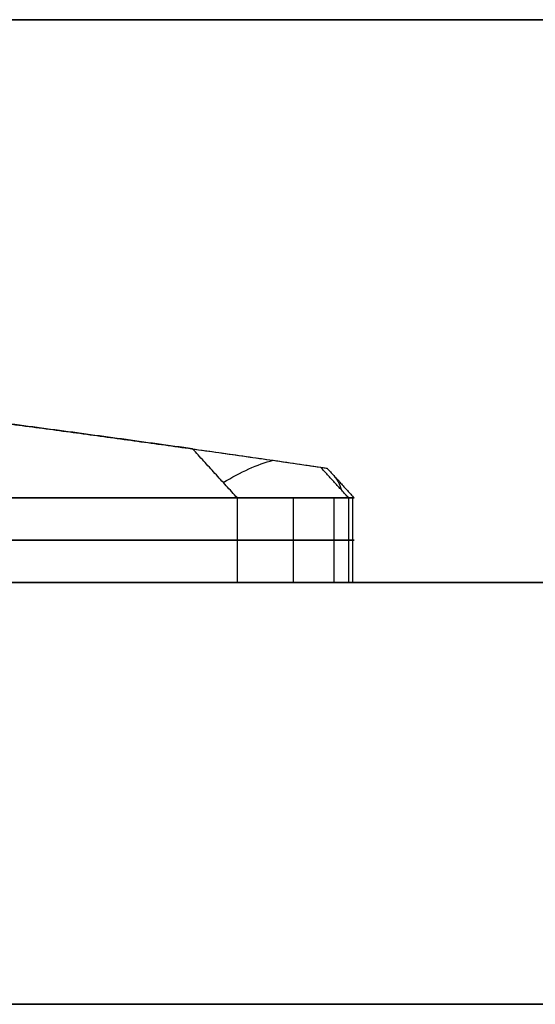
# Model space of a CAD drawing. Header units: millimetres. Extents: x -250 to 250, y -226 to 214.
# Tile 166 of 175: x 10.79 to 12.62, y 205.53 to 209.03. Entities that reach past the tile are written whole.
import ezdxf

# ---------------------------------------------------------------- set-up
doc = ezdxf.new("R2010")
doc.units = ezdxf.units.MM
doc.layers.add('Livello 01', color=7, linetype='Continuous')

# ---------------------------------------------------------------- blocks, each defined once
blk = doc.blocks.new('MCP141A13_03')
at = {"layer": 'Livello 01', "color": 253, "true_color": 0x999999}
blk.add_open_spline([(-238, 6, 5), (238, 6, 5)], degree=1, dxfattribs=at)
blk = doc.blocks.new('MCP141A14_03')
at = {"layer": 'Livello 01', "color": 253, "true_color": 0x999999}
blk.add_open_spline([(238, -6, 5), (-238, -6, 5)], degree=1, dxfattribs=at)
blk = doc.blocks.new('LOGOKPICCOLO')
at = {"layer": 'Livello 01', "color": 7, "true_color": 0xffffff}
for p, q in [((0.1378, 0.5154, -0.15), (4.6337, 17.3282, -0.15)), ((7.202, 0, -0.15), (0.5335, 0, -0.15))]:
    blk.add_line(p, q, dxfattribs=at)
at = {"layer": 'Livello 01', "color": 7, "true_color": 0xffffff, "extrusion": (-0.598517, -0.459498, -0.656231)}
for centre, start, end in [((0, -0.6578, -0.3644), 116.7393, 130.5229), ((0, -0.6578, -0.403), 116.4174, 116.7393), ((0, -0.6578, -0.403), 49.4771, 75.7266)]:
    blk.add_arc(centre, 0.5, start, end, dxfattribs=at)
at = {"layer": 'Livello 01', "color": 7, "true_color": 0xffffff}
for points, degree in [([(4.6337, 17.3282), (0.1378, 0.5154)], 1), ([(0.1378, 0.5154, -0.3), (4.6337, 17.3282, -0.3)], 1), ([(0.1378, 0.5154), (0.2375, 0.5919, 0.1093)], 1), ([(0.2375, 0.5919, 0.1093), (0.2236, 0.5453, 0.1073), (0.215, 0.4975, 0.106), (0.215, 0.4487, 0.106)], 3), ([(0.1378, 0.5154, -0.3), (0.1378, 0.5154)], 1), ([(0.215, 0.4487, 0.106), (0.1183, 0.3745)], 1), ([(0.1227, 0.3125, -0.3), (0.1227, 0.3125)], 1), ([(0.1907, 0.1464), (0.1907, 0.1464, -0.3)], 1), ([(0.5335, 0), (0.6926, 0.1222, 0.1745)], 1), ([(0.3335, 0.0378, -0.3), (0.3335, 0.0378)], 1), ([(0.5335, 0), (7.202, 0)], 1), ([(0.5335, 0, -0.3), (0.5335, 0)], 1), ([(7.202, 0, -0.3), (0.5335, 0, -0.3)], 1)]:
    blk.add_open_spline(points, degree=degree, dxfattribs=at)
for points, weights in [([(4.9922, 16.8613, 0.6669), (3.4023, 11.2983, 0.5257), (1.817, 5.8737, 0.3398), (0.2375, 0.5919, 0.1093)], [1, 0.999735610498, 0.999735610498, 1]), ([(0.6926, 0.1222, 0.1745), (2.7091, 0.3204, 0.4576), (4.7345, 0.4678, 0.6681), (6.7661, 0.5641, 0.8057)], [1, 0.999569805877, 0.999569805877, 1]), ([(0.1907, 0.1464, -0.3), (0.1174, 0.2419, -0.3), (0.099, 0.3702, -0.3), (0.1378, 0.5154, -0.3)], [1, 0.958748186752, 0.958748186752, 1]), ([(0.1378, 0.5154), (0.1249, 0.4669), (0.1183, 0.4197), (0.1183, 0.3745)], [1, 0.995183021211, 0.995183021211, 1]), ([(0.1907, 0.1464, -0.15), (0.1174, 0.2419, -0.15), (0.099, 0.3702, -0.15), (0.1378, 0.5154, -0.15)], [1, 0.958748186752, 0.958748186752, 1]), ([(0.1183, 0.3745), (0.1183, 0.2861), (0.1429, 0.2087), (0.1907, 0.1464)], [1, 0.981932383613, 0.981932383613, 1]), ([(0.5335, 0, -0.3), (0.3832, 0, -0.3), (0.264, 0.0509, -0.3), (0.1907, 0.1464, -0.3)], [1, 0.958748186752, 0.958748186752, 1]), ([(0.1907, 0.1464), (0.264, 0.0509), (0.3832, 0), (0.5335, 0)], [1, 0.958748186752, 0.958748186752, 1]), ([(0.5335, 0, -0.15), (0.3832, 0, -0.15), (0.264, 0.0509, -0.15), (0.1907, 0.1464, -0.15)], [1, 0.958748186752, 0.958748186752, 1])]:
    blk.add_rational_spline(points, weights, degree=3, dxfattribs=at)
blk.add_open_spline([(0.6926, 0.1222, 0.1745), (0.6376, 0.1167, 0.1667), (0.5829, 0.1165, 0.159), (0.4741, 0.1314, 0.1435), (0.4202, 0.1466, 0.1358), (0.3233, 0.2006, 0.1218), (0.2811, 0.2404, 0.1157), (0.2273, 0.3365, 0.1078), (0.215, 0.3927, 0.106), (0.215, 0.4487, 0.106)], degree=3, knots=[-0.6725926, -0.6725926, -0.6725926, -0.6725926, -0.5044445, -0.5044445, -0.3362963, -0.3362963, -0.1681482, -0.1681482, 0, 0, 0, 0], dxfattribs=at)

msp = doc.modelspace()

# ---------------------------------------------------------------- linework, layer by layer
at = {"layer": 'Livello 01'}
for p, q in [((28, 207.0304, 169.2696), (-28, 207.0304, 169.2696)), ((28, 205.5304, 169.2696), (-28, 205.5304, 169.2696))]:
    msp.add_line(p, q, dxfattribs=at)
for points in [[(-28, 207.0304, 326.7696), (28, 207.0304, 326.7696)], [(28, 207.0304, 11.7696), (-28, 207.0304, 11.7696)], [(28, 205.5304, 11.7696), (-28, 205.5304, 11.7696)], [(-28, 205.5304, 326.7696), (28, 205.5304, 326.7696)]]:
    msp.add_open_spline(points, degree=1, dxfattribs=at)

# ---------------------------------------------------------------- block references
at = {"layer": 'Livello 01', "extrusion": (0, -1, -2.22045e-16)}
for name, p in [('MCP141A13_03', (0, 337.9696, -214.0304)), ('MCP141A14_03', (0, -0.0304, -214.0304))]:
    msp.add_blockref(name, p, dxfattribs=at)
at = {"layer": 'Livello 01', "extrusion": (-1.2593e-16, 1, 2.22045e-16)}
msp.add_blockref('LOGOKPICCOLO', (-12.0971, 161.2454, 207.3304), dxfattribs=at)

doc.saveas('drawing.dxf')
